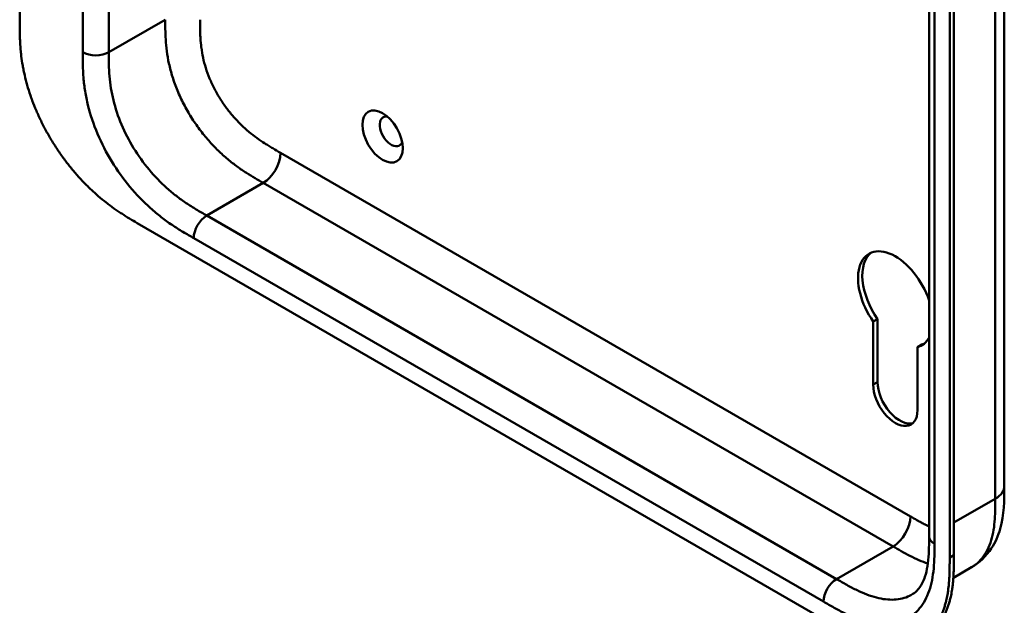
# Model space of a CAD drawing. Header units: millimetres. Extents: x 20 to 833, y 20 to 574.
# Tile 2 of 10: x 163 to 227, y 60 to 98. Entities that reach past the tile are written whole.
import ezdxf

# ---------------------------------------------------------------- set-up
doc = ezdxf.new("R2010")
doc.units = ezdxf.units.MM
doc.header["$LTSCALE"] = 2
doc.layers.add('Sichtbare Kanten(DIN)', color=7, linetype='Continuous', lineweight=50)
doc.layers.add('Sichtbare tangentiale Kanten(DIN)', color=7, linetype='Continuous', lineweight=50)

msp = doc.modelspace()

# ---------------------------------------------------------------- linework, layer by layer
at = {"layer": 'Sichtbare Kanten(DIN)'}
for p, q in [((162.722, 98.372), (162.722, 160.893)), ((221.909, 64.814), (221.909, 126.682)), ((223.251, 63.426), (223.251, 125.947)), ((223.525, 126.105), (223.525, 63.584)), ((170.37, 85.209), (215.32, 59.257)), ((218.278, 78.797), (218.561, 78.961)), ((218.561, 78.961), (218.555, 74.857)), ((218.273, 74.694), (218.278, 78.797)), ((221.146, 77.137), (221.428, 77.3)), ((221.146, 77.137), (221.158, 73.031)), ((226.806, 68.08), (226.806, 68.08)), ((221.909, 64.814), (221.909, 64.814)), ((223.49, 62.116), (224.672, 62.798))]:
    msp.add_line(p, q, dxfattribs=at)
msp.add_ellipse((186.34, 90.849), major_axis=(-0.93, 1.611), ratio=0.57735, dxfattribs=at)
for centre, major_axis, start_param, end_param in [((186.905, 91.175), (-0.53, 0.918), 5.827281, 9.880682), ((219.715, 80.234), (-1.72, 2.979), 4.373364, 8.007462), ((219.998, 80.398), (-1.72, 2.979), 0.082315, 1.724276), ((219.715, 80.234), (1.72, -2.979), 6.126448, 6.62221), ((219.998, 80.398), (1.72, -2.979), 6.126448, 6.200871), ((219.715, 73.858), (1.02, -1.767), 3.925398, 7.071981), ((219.998, 74.021), (1.02, -1.767), 3.925398, 6.144089)]:
    msp.add_ellipse(centre, major_axis=major_axis, ratio=0.57735, start_param=start_param, end_param=end_param, dxfattribs=at)
for points, knots in [([(226.806, 129.948), (226.806, 119.061), (226.806, 108.174), (226.806, 87.552), (226.806, 77.816), (226.806, 68.08)], [0, 0, 0, 0, 10, 10, 18.943141, 18.943141, 18.943141, 18.943141]), ([(162.722, 98.372), (162.722, 98.191), (162.722, 97.826), (162.732, 97.358), (162.754, 96.88), (162.783, 96.488), (162.838, 95.986), (162.899, 95.575), (162.997, 95.05), (163.095, 94.621), (163.242, 94.078), (163.38, 93.637), (163.578, 93.082), (163.756, 92.636), (164.002, 92.079), (164.218, 91.635), (164.51, 91.086), (164.761, 90.653), (165.093, 90.123), (165.373, 89.709), (165.738, 89.208), (166.042, 88.82), (166.434, 88.356), (166.756, 88.002), (167.166, 87.582), (167.5, 87.265), (167.921, 86.892), (168.26, 86.614), (168.686, 86.289), (169.026, 86.048), (169.45, 85.766), (169.871, 85.502), (170.204, 85.305), (170.37, 85.209)], [0.0232584, 0.0232584, 0.0232584, 0.0232584, 0.0639556, 0.1046527, 0.1250013, 0.1656984, 0.186047, 0.2267442, 0.2470927, 0.2877899, 0.3081384, 0.3488356, 0.3691842, 0.4098813, 0.4302299, 0.470927, 0.4912756, 0.5319728, 0.5523213, 0.5930185, 0.613367, 0.6540642, 0.6744128, 0.7151099, 0.7354585, 0.7761556, 0.7965042, 0.8372014, 0.8575499, 0.8982471, 0.9185956, 0.9592928, 0.9999899, 0.9999899, 0.9999899, 0.9999899]), ([(226.806, 68.08), (226.806, 67.176), (226.792, 66.2), (226.408, 64.851), (226.218, 64.414), (225.635, 63.527), (225.188, 63.096), (224.672, 62.798)], [0, 0, 0, 0, 0.831494, 0.831494, 1.249714, 1.249714, 1.782867, 1.782867, 1.782867, 1.782867]), ([(220.793, 61.02), (220.982, 61.129), (221.153, 61.281), (221.434, 61.678), (221.55, 61.909), (221.778, 62.595), (221.859, 63.117), (221.908, 64.046), (221.909, 64.426), (221.909, 64.814)], [0, 0, 0, 0, 0.454219, 0.454219, 0.834283, 0.834283, 1.397166, 1.397166, 1.753215, 1.753215, 1.753215, 1.753215]), ([(223.525, 63.584), (223.525, 63.487), (223.525, 63.291), (223.523, 63.046), (223.52, 62.801), (223.515, 62.605), (223.505, 62.361), (223.495, 62.168), (223.473, 61.88), (223.444, 61.596), (223.391, 61.227), (223.34, 60.958), (223.278, 60.697), (223.232, 60.528), (223.168, 60.321), (223.111, 60.161), (223.034, 59.967), (222.967, 59.817), (222.859, 59.6), (222.741, 59.395), (222.545, 59.108), (222.351, 58.879), (222.087, 58.623), (221.859, 58.446), (221.677, 58.332), (221.616, 58.296)], [-0.9999979, -0.9999979, -0.9999979, -0.9999979, -0.9791648, -0.9583317, -0.9479152, -0.9270821, -0.9166655, -0.8958324, -0.8854159, -0.8541662, -0.8333331, -0.8020835, -0.791667, -0.7708339, -0.7604173, -0.7395842, -0.7291677, -0.7083346, -0.697918, -0.6666684, -0.6458353, -0.6041691, -0.583336, -0.5416699, -0.5212127, -0.5212127, -0.5212127, -0.5212127]), ([(215.32, 59.257), (215.489, 59.159), (215.786, 58.988), (216.129, 58.798), (216.387, 58.66), (216.56, 58.572), (216.775, 58.465), (216.948, 58.383), (217.164, 58.285), (217.337, 58.212), (217.595, 58.108), (217.853, 58.015), (218.194, 57.909), (218.448, 57.843), (218.699, 57.79), (218.865, 57.761), (219.111, 57.727), (219.354, 57.705), (219.711, 57.697), (220.019, 57.716), (220.391, 57.773), (220.677, 57.846), (221.019, 57.97), (221.278, 58.096), (221.584, 58.286), (221.812, 58.465), (222.077, 58.72), (222.27, 58.95), (222.466, 59.236), (222.585, 59.442), (222.693, 59.658), (222.76, 59.808), (222.837, 60.002), (222.894, 60.163), (222.958, 60.369), (223.004, 60.539), (223.065, 60.8), (223.117, 61.068), (223.17, 61.438), (223.199, 61.722), (223.22, 62.009), (223.231, 62.203), (223.241, 62.447), (223.245, 62.642), (223.249, 62.887), (223.251, 63.133), (223.251, 63.328), (223.251, 63.426)], [0.0000095, 0.0000095, 0.0000095, 0.0000095, 0.0416756, 0.0729253, 0.0833418, 0.1041749, 0.1145915, 0.1354246, 0.1458411, 0.1666742, 0.1770907, 0.2083404, 0.2291735, 0.2604231, 0.2708397, 0.2916727, 0.3020893, 0.3333389, 0.354172, 0.3958382, 0.4166713, 0.4583375, 0.4791706, 0.5208368, 0.5416699, 0.583336, 0.6041691, 0.6458353, 0.6666684, 0.697918, 0.7083346, 0.7291677, 0.7395842, 0.7604173, 0.7708339, 0.791667, 0.8020835, 0.8333331, 0.8541662, 0.8854159, 0.8958324, 0.9166655, 0.9270821, 0.9479152, 0.9583317, 0.9791648, 0.9999979, 0.9999979, 0.9999979, 0.9999979])]:
    msp.add_open_spline(points, degree=3, knots=knots, dxfattribs=at)
at = {"layer": 'Sichtbare tangentiale Kanten(DIN)'}
for p, q in [((166.824, 96.33), (166.824, 158.198)), ((168.521, 158.198), (168.521, 96.33)), ((222.261, 126.192), (222.261, 64.324)), ((168.521, 96.33), (172.198, 98.453)), ((179.704, 89.781), (220.694, 66.115)), ((178.572, 87.821), (174.895, 85.699)), ((178.572, 87.821), (219.563, 64.155)), ((174.895, 85.699), (215.886, 62.033)), ((215.037, 60.563), (174.047, 84.229)), ((218.273, 74.694), (218.555, 74.857)), ((223.525, 65.707), (226.221, 67.263)), ((219.563, 64.156), (215.886, 62.033)), ((223.251, 63.426), (223.525, 63.584))]:
    msp.add_line(p, q, dxfattribs=at)
for points, degree in [([(226.221, 67.263), (226.221, 98.197), (226.221, 129.131)], 2), ([(166.824, 96.33), (167.292, 96.06), (168.052, 96.06), (168.521, 96.33)], 3), ([(179.704, 89.781), (179.704, 89.06), (179.197, 88.182), (178.572, 87.821)], 3), ([(174.895, 85.699), (174.427, 85.428), (174.047, 84.77), (174.047, 84.229)], 3), ([(226.221, 67.263), (226.611, 67.489), (226.806, 67.784), (226.806, 68.08)], 3), ([(220.694, 66.115), (220.694, 65.394), (220.188, 64.516), (219.563, 64.155)], 3), ([(221.909, 64.814), (221.909, 64.636), (222.026, 64.459), (222.261, 64.324)], 3), ([(215.886, 62.033), (215.417, 61.762), (215.037, 61.104), (215.037, 60.563)], 3)]:
    msp.add_open_spline(points, degree=degree, dxfattribs=at)
for points, knots in [([(172.198, 98.453), (172.198, 98.258), (172.198, 98.054), (172.204, 97.623), (172.211, 97.395), (172.24, 96.916), (172.263, 96.665), (172.332, 96.143), (172.378, 95.871), (172.501, 95.309), (172.578, 95.019), (172.762, 94.429), (172.871, 94.131), (173.116, 93.537), (173.254, 93.242), (173.554, 92.662), (173.717, 92.378), (174.061, 91.829), (174.242, 91.564), (174.621, 91.056), (174.817, 90.813), (175.221, 90.353), (175.427, 90.135), (175.845, 89.729), (176.055, 89.541), (176.47, 89.194), (176.675, 89.035), (177.078, 88.743), (177.276, 88.608), (177.663, 88.359), (177.852, 88.243), (178.219, 88.026), (178.396, 87.923), (178.572, 87.821)], [0, 0, 0, 0, 0.183196, 0.183196, 0.378667, 0.378667, 0.587199, 0.587199, 0.80915, 0.80915, 1.044119, 1.044119, 1.290573, 1.290573, 1.545572, 1.545572, 1.804847, 1.804847, 2.063363, 2.063363, 2.316224, 2.316224, 2.559518, 2.559518, 2.790736, 2.790736, 3.008715, 3.008715, 3.213319, 3.213319, 3.405062, 3.405062, 3.584828, 3.584828, 3.584828, 3.584828]), ([(174.46, 98.453), (174.46, 98.376), (174.46, 98.3), (174.46, 98.223), (174.461, 98.176), (174.461, 98.129), (174.461, 98.081), (174.461, 98.058), (174.461, 98.034), (174.462, 98.011), (174.462, 97.964), (174.463, 97.916), (174.463, 97.869), (174.464, 97.844), (174.464, 97.819), (174.465, 97.794), (174.465, 97.768), (174.466, 97.743), (174.466, 97.718), (174.467, 97.668), (174.469, 97.617), (174.471, 97.564), (174.474, 97.462), (174.479, 97.363), (174.485, 97.26), (174.485, 97.257), (174.485, 97.255), (174.486, 97.252), (174.498, 97.043), (174.517, 96.84), (174.544, 96.632), (174.545, 96.629), (174.545, 96.626), (174.546, 96.623), (174.573, 96.413), (174.61, 96.2), (174.657, 95.984), (174.657, 95.982), (174.657, 95.981), (174.658, 95.979), (174.706, 95.759), (174.765, 95.535), (174.835, 95.312), (174.905, 95.087), (174.988, 94.858), (175.081, 94.633), (175.175, 94.406), (175.281, 94.179), (175.395, 93.958), (175.51, 93.737), (175.635, 93.517), (175.768, 93.305), (175.9, 93.094), (176.041, 92.888), (176.189, 92.69), (176.336, 92.493), (176.49, 92.303), (176.648, 92.122), (176.806, 91.942), (176.97, 91.769), (177.136, 91.608), (177.137, 91.607), (177.138, 91.606), (177.139, 91.605), (177.303, 91.445), (177.472, 91.294), (177.641, 91.152), (177.643, 91.151), (177.644, 91.15), (177.646, 91.148), (177.812, 91.009), (177.98, 90.879), (178.15, 90.756), (178.152, 90.754), (178.155, 90.752), (178.158, 90.751), (178.325, 90.629), (178.492, 90.516), (178.666, 90.403), (178.668, 90.402), (178.67, 90.401), (178.672, 90.399), (178.759, 90.344), (178.842, 90.292), (178.927, 90.239), (179.015, 90.185), (179.102, 90.133), (179.189, 90.081), (179.361, 89.979), (179.533, 89.88), (179.704, 89.781)], [0, 0, 0, 0, 0.070602, 0.070602, 0.070602, 0.113735, 0.113735, 0.113735, 0.135301, 0.135301, 0.135301, 0.178433, 0.178433, 0.178433, 0.201293, 0.201293, 0.201293, 0.224154, 0.224154, 0.224154, 0.269874, 0.269874, 0.269874, 0.359119, 0.359119, 0.359119, 0.361315, 0.361315, 0.361315, 0.541668, 0.541668, 0.541668, 0.544386, 0.544386, 0.544386, 0.726184, 0.726184, 0.726184, 0.727511, 0.727511, 0.727511, 0.9126, 0.9126, 0.9126, 1.099465, 1.099465, 1.099465, 1.287442, 1.287442, 1.287442, 1.475853, 1.475853, 1.475853, 1.663652, 1.663652, 1.663652, 1.851123, 1.851123, 1.851123, 2.038532, 2.038532, 2.038532, 2.039616, 2.039616, 2.039616, 2.224742, 2.224742, 2.224742, 2.226392, 2.226392, 2.226392, 2.408543, 2.408543, 2.408543, 2.411353, 2.411353, 2.411353, 2.591416, 2.591416, 2.591416, 2.593579, 2.593579, 2.593579, 2.682838, 2.682838, 2.682838, 2.774621, 2.774621, 2.774621, 2.956127, 2.956127, 2.956127, 2.956127]), ([(174.047, 84.229), (173.819, 84.36), (173.353, 84.63), (172.639, 85.079), (171.926, 85.591), (170.988, 86.369), (169.863, 87.532), (168.677, 89.187), (167.734, 91.016), (167.215, 92.58), (166.969, 93.796), (166.864, 94.681), (166.824, 95.531), (166.824, 96.069), (166.824, 96.33)], [0, 0, 0, 0, 0.243503, 0.487004, 0.730505, 0.974007, 1.461009, 1.948012, 2.435015, 2.922018, 3.165519, 3.40902, 3.652522, 3.896023, 3.896023, 3.896023, 3.896023]), ([(168.521, 96.33), (168.521, 96.069), (168.521, 95.552), (168.558, 94.777), (168.651, 93.999), (168.863, 92.953), (169.304, 91.628), (170.104, 90.074), (171.118, 88.658), (172.089, 87.653), (172.914, 86.968), (173.555, 86.508), (174.216, 86.091), (174.668, 85.83), (174.895, 85.699)], [0, 0, 0, 0, 0.243501, 0.487003, 0.730504, 0.974005, 1.461008, 1.948011, 2.435013, 2.922016, 3.165517, 3.409019, 3.65252, 3.896022, 3.896022, 3.896022, 3.896022]), ([(224.672, 62.798), (224.764, 62.852), (224.853, 62.911), (224.938, 62.976), (225.095, 63.097), (225.238, 63.238), (225.367, 63.397), (225.496, 63.557), (225.61, 63.736), (225.708, 63.93), (225.805, 64.124), (225.888, 64.334), (225.954, 64.555), (226.021, 64.774), (226.071, 65.002), (226.11, 65.239), (226.147, 65.466), (226.172, 65.702), (226.189, 65.946), (226.205, 66.171), (226.213, 66.403), (226.217, 66.636), (226.221, 66.846), (226.221, 67.058), (226.221, 67.263)], [1.922795, 1.922795, 1.922795, 1.922795, 2.059373, 2.059373, 2.059373, 2.31343, 2.31343, 2.31343, 2.568298, 2.568298, 2.568298, 2.821899, 2.821899, 2.821899, 3.074612, 3.074612, 3.074612, 3.317553, 3.317553, 3.317553, 3.540814, 3.540814, 3.540814, 3.741293, 3.741293, 3.741293, 3.741293]), ([(220.694, 66.115), (220.741, 66.088), (220.787, 66.062), (220.833, 66.035), (220.958, 65.963), (221.084, 65.891), (221.209, 65.821), (221.252, 65.797), (221.295, 65.773), (221.338, 65.749), (221.36, 65.737), (221.381, 65.725), (221.403, 65.714), (221.424, 65.702), (221.446, 65.69), (221.468, 65.678), (221.556, 65.631), (221.639, 65.587), (221.725, 65.543), (221.728, 65.542), (221.73, 65.541), (221.732, 65.539), (221.792, 65.509), (221.851, 65.479), (221.909, 65.451)], [0, 0, 0, 0, 0.0490671, 0.0490671, 0.0490671, 0.1818725, 0.1818725, 0.1818725, 0.2275822, 0.2275822, 0.2275822, 0.2504376, 0.2504376, 0.2504376, 0.2732931, 0.2732931, 0.2732931, 0.3625526, 0.3625526, 0.3625526, 0.3647147, 0.3647147, 0.3647147, 0.4265947, 0.4265947, 0.4265947, 0.4265947]), ([(222.261, 64.324), (222.261, 64.063), (222.26, 63.525), (222.221, 62.72), (222.115, 61.957), (221.87, 61.024), (221.35, 60.061), (220.407, 59.321), (219.222, 59.035), (218.096, 59.171), (217.158, 59.476), (216.445, 59.788), (215.731, 60.163), (215.265, 60.431), (215.037, 60.563)], [18.388359, 18.388359, 18.388359, 18.388359, 18.631862, 18.875363, 19.118865, 19.362366, 19.849368, 20.336371, 20.823374, 21.310376, 21.553877, 21.797379, 22.04088, 22.284383, 22.284383, 22.284383, 22.284383]), ([(219.563, 64.155), (219.739, 64.054), (219.916, 63.951), (220.283, 63.746), (220.472, 63.643), (220.859, 63.446), (221.057, 63.351), (221.448, 63.183), (221.641, 63.11), (221.83, 63.047)], [0, 0, 0, 0, 0.1797666, 0.1797666, 0.3715093, 0.3715093, 0.5761128, 0.5761128, 0.7809755, 0.7809755, 0.7809755, 0.7809755]), ([(215.886, 62.033), (216.114, 61.901), (216.565, 61.641), (217.226, 61.294), (217.867, 61.015), (218.692, 60.746), (219.663, 60.63), (220.397, 60.808), (220.744, 60.991), (220.793, 61.02)], [18.38836, 18.38836, 18.38836, 18.38836, 18.631862, 18.875363, 19.118864, 19.362366, 19.849368, 20.336371, 20.419303, 20.419303, 20.419303, 20.419303])]:
    msp.add_open_spline(points, degree=3, knots=knots, dxfattribs=at)

doc.saveas('drawing.dxf')
